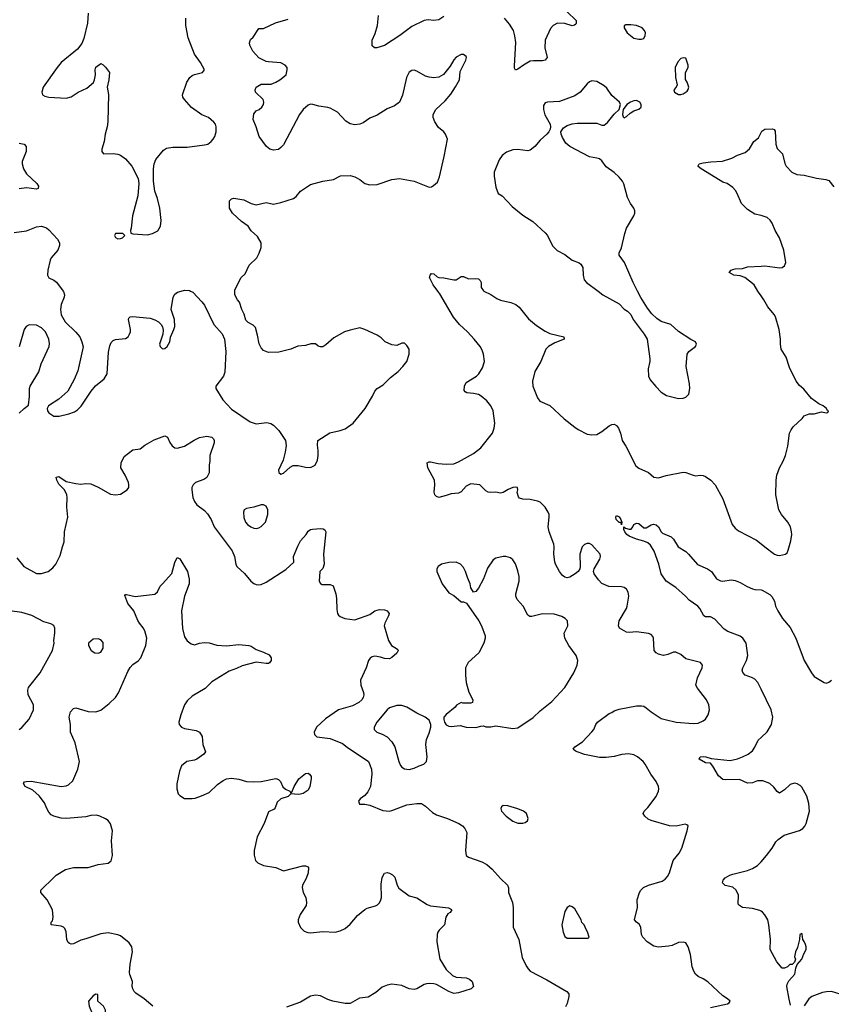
# Model space of a CAD drawing. Header units: inches. Extents: x 2220522 to 2384314, y 721474 to 893490.
# Tile 153 of 256: x 2283994 to 2290569, y 824226 to 832197. Entities that reach past the tile are written whole.
import ezdxf

# ---------------------------------------------------------------- set-up
doc = ezdxf.new("R2010")
doc.units = ezdxf.units.IN
doc.header["$MEASUREMENT"] = 0
for name, color, linetype in [('C2882', 7, 'Continuous'), ('C2883', 7, 'Continuous'), ('C2892', 7, 'Continuous'), ('C2893', 7, 'Continuous')]:
    doc.layers.add(name, color=color, linetype=linetype)

msp = doc.modelspace()

# ---------------------------------------------------------------- linework, layer by layer
at = {"layer": 'C2882', "color": 5}
for points, elevation in [([(2284346.9, 830000), (2284350, 829996), (2284356.4, 829970), (2284354.4, 829950), (2284330.4, 829890), (2284325.5, 829850), (2284328.8, 829808.8), (2284363, 829750), (2284450, 829668.4), (2284481.1, 829630), (2284497.6, 829590), (2284508.4, 829548.4), (2284465.1, 829354.9), (2284436.5, 829283.5), (2284384.9, 829190), (2284310, 829123.7), (2284227.7, 829070), (2284215.5, 829050), (2284219.3, 829030), (2284230, 829014), (2284270, 828988.2), (2284313.1, 828986.9), (2284393.1, 829006.9), (2284436.9, 829023.1), (2284462, 829038), (2284491.9, 829068.1), (2284572, 829190), (2284608.2, 829231.8), (2284677, 829290), (2284703.6, 829330), (2284713.5, 829506.5), (2284723.3, 829556.7), (2284735.8, 829584.2), (2284750, 829598.4), (2284770, 829607.2), (2284850, 829614.9), (2284871.6, 829628.4), (2284884.7, 829650), (2284891.1, 829670), (2284891.3, 829690), (2284876, 829770), (2284879, 829781), (2284888, 829790), (2284907.3, 829792.7), (2285050, 829780.8), (2285088.2, 829768.2), (2285119.3, 829750), (2285140.4, 829730), (2285151.7, 829711.7), (2285156.8, 829683.2), (2285154.8, 829650), (2285127.7, 829570), (2285131.3, 829550), (2285150, 829531.3), (2285170, 829536), (2285188.7, 829550), (2285209, 829590), (2285214.5, 829625.5), (2285243.7, 829690), (2285250, 829714), (2285247.3, 829770), (2285219.7, 829850), (2285238, 829950), (2285250, 829974.8), (2285271.1, 829991.1), (2285302.1, 830000)], 260), ([(2285377, 830000), (2285395.5, 829990), (2285470, 829912.4), (2285490, 829885.5), (2285567, 829730), (2285634.5, 829654.5), (2285653.4, 829610), (2285663.6, 829510), (2285655.6, 829344.4), (2285644.2, 829310), (2285583, 829230), (2285583, 829210), (2285640, 829120), (2285710, 829043.2), (2285862.2, 828942.2), (2285910, 828925), (2285994.7, 828934.7), (2286029.1, 828929.1), (2286050, 828914.6), (2286093.8, 828870), (2286147.4, 828790), (2286153.7, 828750), (2286145.3, 828694.7), (2286128.5, 828631.5), (2286091, 828550), (2286092, 828530), (2286110, 828518), (2286130, 828526), (2286184.5, 828575.5), (2286210, 828587.3), (2286250, 828587.3), (2286310, 828573.4), (2286349.3, 828570.7), (2286388.7, 828590), (2286406, 828630), (2286412.3, 828670), (2286412.7, 828710), (2286406.8, 828753.2), (2286409, 828791), (2286507.5, 828852.5), (2286590, 828870.4), (2286630, 828883.8), (2286696, 828930), (2286793.6, 829050), (2286851.8, 829150), (2286870, 829190.5), (2286889.8, 829210.2), (2286938.2, 829241.8), (2286998.6, 829301.4), (2287061.2, 829350), (2287099, 829390), (2287129.1, 829430.9), (2287148.7, 829490), (2287148.7, 829530), (2287130, 829558), (2287110, 829578), (2287090, 829578), (2287050, 829559), (2287010, 829565.2), (2286955.3, 829590), (2286921.5, 829621.5), (2286890, 829642.7), (2286789.5, 829689.5), (2286750, 829701.2), (2286670, 829684.5), (2286624.7, 829670), (2286538.5, 829621.5), (2286475.2, 829564.8), (2286450, 829548.7), (2286430, 829548), (2286413.2, 829553.2), (2286390, 829572), (2286351.8, 829571.8), (2286310, 829560.5), (2286247.1, 829552.9), (2286190, 829529.6), (2286093.4, 829506.6), (2286010, 829503.7), (2285970, 829519.3), (2285950, 829541.2), (2285932.9, 829572.9), (2285921.7, 829641.7), (2285903.7, 829703.7), (2285884.1, 829724.1), (2285845.1, 829745.1), (2285825.1, 829765.1), (2285812.3, 829812.3), (2285794, 829850), (2285775.3, 829910), (2285758, 829930), (2285738, 829970), (2285738, 830000)], 260), ([(2289590, 824200.7), (2289728, 824230), (2289742, 824238), (2289748.7, 824250), (2289728.7, 824270), (2289690, 824294.5), (2289567.3, 824407.3), (2289530.8, 824430.8), (2289490, 824449.7), (2289467.6, 824470), (2289453.9, 824493.9), (2289442.4, 824530), (2289429.5, 824629.5), (2289409.5, 824689.5), (2289390, 824722), (2289369.2, 824729.2), (2289330, 824727), (2289278.7, 824701.3), (2289250, 824695.4), (2289170, 824688.8), (2289130, 824697.3), (2289077.6, 824730), (2289041.3, 824770), (2289031, 824791), (2289027.1, 824850), (2289013.2, 824873.2), (2288989.4, 824890), (2288975.6, 824910), (2288997.7, 825010), (2288996, 825070), (2289014.3, 825130), (2289025.1, 825150), (2289047.9, 825172.1), (2289088.8, 825191.2), (2289198.4, 825221.6), (2289221.7, 825238.3), (2289240.7, 825259.3), (2289258.9, 825290), (2289288.3, 825390), (2289335.6, 825450), (2289357.6, 825490), (2289402, 825630), (2289409.2, 825670), (2289399.1, 825679.1), (2289383.7, 825683.7), (2289313, 825667), (2289257.2, 825670), (2289110, 825713), (2289085.2, 825725.2), (2289059.5, 825750), (2289046, 825770), (2289052.3, 825790), (2289082.3, 825817.7), (2289151.4, 825908.6), (2289169.8, 825950), (2289172.3, 825970), (2289168.5, 825990), (2289149.8, 826030), (2289106.6, 826090), (2289061.5, 826170), (2289045.4, 826190), (2288999.7, 826230), (2288970, 826245.8), (2288927.1, 826252.9), (2288872.7, 826247.3), (2288810, 826231.8), (2288744.2, 826224.2), (2288690, 826223.7), (2288570, 826247.8), (2288495.5, 826275.5), (2288479, 826290), (2288490, 826310.7), (2288552.7, 826350), (2288630, 826431), (2288645.2, 826450), (2288660.9, 826490), (2288676, 826510), (2288770, 826580.7), (2288791.9, 826588.1), (2288810, 826601), (2288850, 826614.8), (2288990, 826641), (2289030, 826642.8), (2289050, 826638.8), (2289070, 826626.8), (2289110, 826594), (2289190, 826540.7), (2289222, 826530), (2289312, 826510), (2289450, 826497.7), (2289490, 826501.7), (2289530, 826519.3), (2289550, 826534), (2289572, 826570), (2289581.6, 826610), (2289576.9, 826650), (2289558.7, 826690), (2289483.9, 826783.9), (2289472.4, 826810), (2289484, 826870), (2289523, 826950), (2289525.6, 826970), (2289510, 826993.6), (2289390, 827022.8), (2289350, 827057.3), (2289310, 827076), (2289290, 827076.9), (2289243.4, 827056.6), (2289210.2, 827049.8), (2289170, 827059.5), (2289149.3, 827070), (2289135.1, 827090), (2289129.8, 827189.8), (2289124.4, 827204.4), (2289110, 827220.7), (2289088.5, 827228.5), (2288990, 827241.3), (2288930, 827235.1), (2288910, 827239.6), (2288851.9, 827271.9), (2288843.7, 827290), (2288849.6, 827330), (2288909.7, 827430), (2288916.4, 827450), (2288929.6, 827529.6), (2288923.3, 827563.3), (2288910, 827585.2), (2288890, 827599.3), (2288870, 827606), (2288767.2, 827607.2), (2288710, 827633.2), (2288682, 827662), (2288648.7, 827710), (2288642, 827730), (2288649, 827750), (2288694.5, 827830), (2288698, 827850), (2288695.1, 827870), (2288630, 827945.2), (2288610, 827957.2), (2288590, 827956), (2288570, 827949.2), (2288550, 827928.7), (2288530.5, 827870), (2288534, 827770), (2288530.7, 827750), (2288517.3, 827730), (2288494, 827710), (2288450, 827682.9), (2288430, 827678.4), (2288410, 827684.5), (2288390, 827698), (2288367.3, 827730), (2288335.1, 827790), (2288330, 827808), (2288320.5, 827870), (2288323.5, 827930), (2288320.5, 827950), (2288282.9, 828050), (2288274, 828090), (2288282.9, 828170), (2288282, 828190), (2288274, 828210), (2288249.6, 828250), (2288230, 828272), (2288210, 828289.6), (2288190, 828299.6), (2288130, 828311.6), (2288070, 828315.1), (2288044.1, 828324.1), (2288035.1, 828335.1), (2288024, 828370), (2288028.7, 828390), (2288026, 828410), (2288010, 828413.2), (2287990, 828409), (2287950, 828392.7), (2287910.4, 828369.6), (2287890, 828363.7), (2287850, 828372.3), (2287810, 828369.4), (2287790, 828372.3), (2287770, 828383.7), (2287722, 828430), (2287650, 828438), (2287610, 828421.2), (2287570, 828373.2), (2287550, 828362.7), (2287490, 828359.5), (2287450, 828344.2), (2287390, 828329.5), (2287370, 828336), (2287358, 828350), (2287351.9, 828371.9), (2287357.6, 828430), (2287354, 828470), (2287299.6, 828570), (2287294, 828610), (2287310, 828618), (2287322.4, 828617.6), (2287384.7, 828604.7), (2287450, 828597.3), (2287510, 828600.2), (2287550, 828617.7), (2287670, 828685.3), (2287730, 828730.4), (2287824.7, 828850), (2287838.9, 828890), (2287842, 828930), (2287829.7, 829029.7), (2287809.5, 829070), (2287777, 829110), (2287732, 829150), (2287710, 829162.4), (2287671.3, 829171.3), (2287616.3, 829176.3), (2287603.3, 829183.3), (2287595.9, 829195.9), (2287598, 829230), (2287610, 829259.1), (2287694.5, 829310), (2287714.5, 829330), (2287742.3, 829377.7), (2287760.5, 829430), (2287751.6, 829490), (2287741.5, 829521.5), (2287725.6, 829550), (2287676.3, 829610), (2287622, 829670), (2287556.9, 829730), (2287509.1, 829789.1), (2287398, 829978), (2287381.4, 830000)], 240), ([(2287753.9, 830000), (2287810, 829971.3), (2287858.8, 829938.8), (2287890, 829926.8), (2287972.9, 829907.1), (2288014, 829890), (2288040.7, 829870), (2288115.8, 829775.8), (2288181.4, 829721.4), (2288250, 829674.9), (2288290, 829657.1), (2288402, 829630), (2288404.7, 829610), (2288330, 829579.5), (2288278.8, 829550), (2288257.3, 829530), (2288214.4, 829430), (2288167, 829350), (2288148.9, 829270), (2288151.8, 829230), (2288190, 829134.8), (2288208.9, 829108.9), (2288290, 829073.1), (2288405.3, 828965.3), (2288490, 828897.4), (2288518, 828878), (2288590, 828842.7), (2288630, 828836), (2288670, 828838.4), (2288710, 828862.4), (2288769.8, 828910.2), (2288790, 828919.5), (2288810, 828921.6), (2288830, 828910.6), (2288843.8, 828890), (2288860.4, 828850), (2288875.5, 828790), (2288905.5, 828745.5), (2288986, 828586), (2289010, 828564.9), (2289086.8, 828530), (2289130, 828493), (2289170, 828488.9), (2289230, 828507.2), (2289370, 828533.7), (2289390, 828532), (2289450, 828508.5), (2289470, 828504.9), (2289510.4, 828510.4), (2289530, 828508), (2289550, 828499.1), (2289594, 828470), (2289627.7, 828430), (2289690, 828318), (2289766, 828110), (2289790, 828080.7), (2289818.4, 828058.4), (2289964, 827984), (2290000, 827953.8)], 240), ([(2288679, 830000), (2288718.8, 829970), (2288850, 829896.3), (2288890, 829853), (2288916.9, 829836.9), (2288944.9, 829810), (2288963, 829770), (2289052.1, 829652.1), (2289076.3, 829610), (2289099.1, 829450), (2289099.1, 829430), (2289084, 829370), (2289087.3, 829310), (2289102, 829282), (2289146.6, 829226.6), (2289190, 829181), (2289234.4, 829154.4), (2289330, 829131), (2289368.4, 829131.6), (2289390, 829142), (2289413.6, 829166.4), (2289424, 829210), (2289421.2, 829250), (2289392.3, 829390), (2289402, 829490), (2289415.3, 829510), (2289468, 829550), (2289478, 829570), (2289468, 829590), (2289430, 829609), (2289331.5, 829671.5), (2289270, 829729.4), (2289190, 829754.5), (2289156.6, 829776.6), (2289115.8, 829815.8), (2289081, 829861), (2289027, 829947), (2288999.3, 830000)], 260), ([(2290000, 829960.4), (2289978, 829990), (2289972.4, 830000)], 240), ([(2283990, 829011.3), (2284029, 829050), (2284064.7, 829075.3), (2284073.6, 829146.4), (2284073, 829210), (2284078.9, 829230), (2284150, 829346.8), (2284168.4, 829411.6), (2284232.8, 829550), (2284235.6, 829575.6), (2284229.7, 829610), (2284202.4, 829670), (2284170, 829703.6), (2284130, 829723.6), (2284070, 829726), (2284045.8, 829714.2), (2284030.4, 829689.6), (2283990.4, 829549.6)], 260), ([(2283970, 827841), (2284028.8, 827768.8), (2284130, 827714.4), (2284170, 827713.4), (2284225.2, 827730), (2284261.3, 827758.7), (2284287.6, 827790), (2284321.7, 827858.3), (2284339.6, 827930), (2284355.1, 827970), (2284356.4, 828050), (2284382.6, 828170), (2284374.7, 828250), (2284379.5, 828330), (2284376, 828350), (2284356, 828390), (2284310, 828435.3), (2284294, 828470), (2284290, 828492), (2284310, 828498), (2284370, 828459.1), (2284450, 828441.3), (2284490, 828437.6), (2284530, 828442.6), (2284570, 828438), (2284630, 828411.8), (2284730, 828355.5), (2284770, 828350.5), (2284810, 828356.3), (2284864, 828390), (2284877.2, 828410), (2284879.3, 828430), (2284875.1, 828450), (2284849.6, 828510), (2284814.5, 828570), (2284815.1, 828610), (2284839.3, 828660.7), (2284910, 828713.4), (2284970, 828722.4), (2285008, 828752), (2285084.3, 828795.7), (2285170, 828828.8), (2285190, 828816.3), (2285210, 828774), (2285230, 828747.7), (2285250, 828730.5), (2285270, 828728.2), (2285330, 828743.1), (2285407, 828793), (2285450, 828813.1), (2285510, 828826), (2285550, 828816.3), (2285564.5, 828804.5), (2285570.7, 828790), (2285570.6, 828770.6), (2285534.9, 828670), (2285534.2, 828625.8), (2285528, 828590), (2285530, 828528), (2285510.8, 828490), (2285484.9, 828475.1), (2285418.8, 828450), (2285398.4, 828430), (2285389.1, 828410.9), (2285387.6, 828390), (2285397.4, 828330), (2285410, 828297.3), (2285430, 828270.5), (2285490, 828223.7), (2285516.1, 828196.1), (2285545.2, 828150), (2285570.3, 828090), (2285716.4, 827896.4), (2285735.3, 827850), (2285744.9, 827790), (2285753, 827770), (2285814.2, 827714.2), (2285866.4, 827650), (2285890, 827632.2), (2285910, 827624.2), (2285930, 827621.1), (2285950, 827624.6), (2285990, 827643.1), (2286150, 827746), (2286214.9, 827805.1), (2286212.5, 827850), (2286246.6, 827933.4), (2286270, 827977.6), (2286315.1, 828030), (2286330, 828056), (2286350, 828070.8), (2286366.6, 828073.4), (2286430, 828078), (2286453.7, 828073.7), (2286466.8, 828066.8), (2286473.4, 828050), (2286455.1, 827870), (2286460.7, 827790), (2286450, 827752.8), (2286426.7, 827730), (2286420.7, 827650), (2286430, 827631.3), (2286444, 827624), (2286510, 827625.5), (2286534.2, 827614.2), (2286553.7, 827550), (2286559.5, 827510), (2286562, 827422), (2286568.5, 827390), (2286577.2, 827377.2), (2286590, 827364.4), (2286629, 827349), (2286710, 827339.5), (2286830, 827380.5), (2286870, 827410.4), (2286910, 827422.4), (2286950, 827419.1), (2286971, 827410), (2286986, 827390), (2286982.8, 827370), (2286950.8, 827310), (2286947.3, 827290), (2286980.7, 827170), (2287006.8, 827130), (2287047.1, 827107.1), (2287056.8, 827096.8), (2287058.8, 827090), (2287050.4, 827069.6), (2287010, 827032.3), (2286990, 827023.6), (2286950, 827025.6), (2286916.3, 827036.3), (2286870, 827043.6), (2286850, 827039.5), (2286832, 827028), (2286819.3, 827010), (2286799.5, 826950), (2286754.9, 826850), (2286757.4, 826810), (2286780.4, 826750), (2286782.4, 826730), (2286777, 826710), (2286764.4, 826690), (2286740.5, 826670), (2286690, 826641.7), (2286577.3, 826610), (2286470, 826535.6), (2286398.8, 826470), (2286378.8, 826430), (2286381, 826410), (2286402, 826390), (2286510, 826376.5), (2286610, 826337.4), (2286646.5, 826306.5), (2286820.7, 826190), (2286844.9, 826130), (2286845.5, 826090), (2286835.5, 825990), (2286815.1, 825944.9), (2286790, 825917.2), (2286751.3, 825890), (2286738, 825870), (2286746, 825846), (2286790, 825846), (2286830, 825838.8), (2286935.5, 825795.5), (2286990, 825790.4), (2287010, 825794), (2287130, 825839.6), (2287210, 825852.3), (2287250, 825850.2), (2287280.5, 825830), (2287338.2, 825778.2), (2287370, 825758.3), (2287460.7, 825730), (2287550.6, 825690), (2287580.5, 825670), (2287600.5, 825650), (2287617.6, 825617.6), (2287604.9, 825470), (2287611, 825430), (2287630, 825417.3), (2287738.7, 825378.7), (2287778.2, 825358.2), (2287820.8, 825320.8), (2287890, 825243.7), (2287946, 825190), (2287952.5, 825167.5), (2287953.4, 825130), (2287986.8, 825050), (2287990.7, 825010), (2287990.3, 824850), (2288037.4, 824750), (2288065.8, 824605.8), (2288097.3, 824537.3), (2288112.5, 824512.5), (2288130, 824494.8), (2288264.8, 824424.8), (2288427.3, 824330), (2288442, 824310), (2288443.8, 824290), (2288428.5, 824231.5), (2288414.6, 824205.4)], 240), ([(2290000, 826777.5), (2289974.7, 826830), (2289950, 826857), (2289930, 826869.5), (2289870, 826889.3), (2289851.7, 826911.7), (2289846.6, 826930), (2289851.6, 826950), (2289883, 827010), (2289893.3, 827050), (2289880.4, 827150), (2289852.3, 827190), (2289830, 827206.2), (2289730, 827244.2), (2289701.9, 827261.9), (2289624.6, 827344.6), (2289590, 827361.6), (2289550, 827362.9), (2289537.2, 827370), (2289503.6, 827430), (2289487.3, 827450), (2289416.4, 827496.4), (2289387.6, 827530), (2289310, 827599.7), (2289231.1, 827651.1), (2289190, 827711.8), (2289170.9, 827790), (2289134, 827894), (2289103.5, 827943.5), (2289081.4, 827961.4), (2289050, 827976.3), (2288990, 827991.6), (2288930, 828016.9), (2288912, 828030), (2288897, 828050), (2288889.3, 828070.7), (2288888.4, 828091.6), (2288901, 828081), (2288930, 828071), (2288948.7, 828071.3), (2288962, 828090), (2288969.2, 828110.8), (2288990, 828121), (2289010, 828117.3), (2289050, 828082.8), (2289070, 828084), (2289110, 828107.7), (2289127.2, 828112.8), (2289150, 828107.3), (2289170, 828091), (2289190, 828051), (2289200.3, 828040.3), (2289270.3, 828010.3), (2289290.5, 827990), (2289329, 827929), (2289390, 827890.3), (2289412.7, 827870), (2289485.8, 827785.8), (2289566.8, 827750), (2289597.3, 827730), (2289638.8, 827670), (2289670, 827654.9), (2289690, 827650.5), (2289758.6, 827661.4), (2289790, 827657.3), (2289830, 827641.6), (2289886.9, 827606.9), (2289930.3, 827590.3), (2289950, 827584.4), (2290000, 827580.3)], 220), ([(2285073.7, 824210), (2285001.3, 824270), (2284935, 824315), (2284920.5, 824330), (2284909.7, 824350), (2284906, 824370), (2284908, 824410), (2284885.7, 824465.7), (2284883.8, 824483.8), (2284889.9, 824550), (2284908.2, 824650), (2284901.4, 824690), (2284882, 824722), (2284810, 824780.4), (2284790, 824788.6), (2284710, 824803.9), (2284650, 824796.2), (2284530, 824754.8), (2284490, 824745.7), (2284430, 824716.2), (2284410, 824712), (2284397.6, 824717.6), (2284386.9, 824726.9), (2284375.6, 824750), (2284371.5, 824811.5), (2284359.7, 824839.7), (2284349.6, 824849.6), (2284330, 824857), (2284249.1, 824869.1), (2284249, 824890), (2284258.6, 824901.4), (2284266, 824930), (2284259.5, 824990), (2284215.6, 825070), (2284164.5, 825130), (2284166, 825150), (2284270, 825252.4), (2284290, 825270.3), (2284364.4, 825315.6), (2284430, 825332), (2284550, 825333.6), (2284630, 825357.6), (2284710, 825367), (2284734.2, 825385.8), (2284745.6, 825430), (2284737.6, 825550), (2284747.1, 825630), (2284730, 825686.6), (2284710, 825714), (2284690, 825727.6), (2284644, 825750), (2284616.6, 825756.6), (2284570, 825754), (2284530, 825743), (2284369.8, 825729.8), (2284330, 825732.8), (2284270, 825748.5), (2284250, 825759.7), (2284230, 825780.5), (2284213.3, 825810), (2284196.1, 825856.1), (2284153, 825913), (2284099.8, 825959.8), (2284039, 825990), (2284026, 826014), (2284034, 826026), (2284046, 826030), (2284087.6, 826032.4), (2284330, 825988.8), (2284370, 825994.9), (2284390, 826003.1), (2284425.3, 826034.7), (2284466.2, 826130), (2284477.8, 826190), (2284443.6, 826343.6), (2284406, 826430), (2284405.7, 826490), (2284395.3, 826550), (2284405.4, 826594.6), (2284430, 826621.6), (2284450, 826626.7), (2284550, 826597.4), (2284610, 826593.7), (2284650, 826607), (2284719.3, 826660.7), (2284769.8, 826710.2), (2284793.9, 826746.1), (2284870, 826920.4), (2284888.1, 826951.9), (2284910, 826976.5), (2284952.6, 827007.4), (2284974.3, 827030), (2285016.4, 827130), (2285023, 827190), (2285008.2, 827248.2), (2284994.3, 827274.3), (2284963.7, 827310), (2284950, 827334), (2284919.5, 827410), (2284869.7, 827470), (2284846, 827534), (2284850, 827542), (2284858, 827542), (2284930, 827526.7), (2285090, 827546), (2285110, 827564.7), (2285133.2, 827610), (2285150, 827631), (2285226, 827714), (2285250, 827802), (2285270, 827842), (2285290, 827832), (2285354, 827730), (2285368.1, 827668.1), (2285366.7, 827630), (2285328.7, 827528.7), (2285305.5, 827410), (2285313.2, 827266.8), (2285330, 827201), (2285350, 827167.7), (2285382.8, 827142.8), (2285410, 827136.3), (2285450, 827150.4), (2285490, 827155.8), (2285530, 827152.4), (2285590, 827134.4), (2285670, 827127.7), (2285770, 827137.3), (2285850, 827130.8), (2285870, 827124), (2285910, 827097.3), (2285970, 827077.3), (2286015.5, 827055.5), (2286030.6, 827030.6), (2286030.8, 827010), (2286018, 826990), (2286010, 826986), (2285990, 826983.7), (2285910, 826996.2), (2285795.1, 826964.9), (2285750, 826943.7), (2285690, 826923.7), (2285550, 826837), (2285497.1, 826782.9), (2285390, 826719.7), (2285350, 826682), (2285330.4, 826650), (2285299.3, 826570), (2285284, 826510), (2285286.8, 826490), (2285304.7, 826470), (2285330, 826458.8), (2285422.5, 826442.5), (2285451, 826430), (2285473.2, 826393.2), (2285477.3, 826330), (2285498.8, 826270), (2285486, 826250), (2285430, 826209.3), (2285410, 826200.9), (2285348.1, 826191.9), (2285304.9, 826155.1), (2285288, 826112), (2285266.4, 826010), (2285266, 825970), (2285277.3, 825930), (2285290, 825914.8), (2285330, 825891), (2285390, 825890.7), (2285414.8, 825894.8), (2285467.9, 825912.1), (2285530, 825941.6), (2285596.2, 826003.8), (2285641.7, 826038.3), (2285669.7, 826050.3), (2285710, 826055.6), (2285767.9, 826047.9), (2285830, 826028.7), (2285890, 826026.4), (2285949.6, 826030.4), (2286070, 826053.4), (2286090, 826046), (2286106, 826030), (2286126.8, 825986.8), (2286147.3, 825967.3), (2286182, 825950), (2286190, 825934), (2286198, 825942), (2286216.2, 825990), (2286254.7, 826050), (2286310, 826094), (2286330, 826096.2), (2286341.3, 826090), (2286354.4, 826070), (2286354.7, 826050), (2286345.5, 825990), (2286330, 825958), (2286290, 825932.8), (2286270, 825928), (2286250, 825924.2), (2286191, 825929), (2286170, 825909.2), (2286110.6, 825889.4), (2286079.1, 825860.9), (2286062.9, 825817.1), (2286054.4, 825805.6), (2286010, 825784), (2285973.1, 825690), (2285917.7, 825582.3), (2285892.7, 825470), (2285893.1, 825433.1), (2285903.8, 825390), (2285922, 825370), (2285970, 825350.2), (2286070, 825332.2), (2286130, 825307.2), (2286287.1, 825347.1), (2286310, 825346.8), (2286330, 825338), (2286334, 825330), (2286330.4, 825290), (2286315.1, 825244.9), (2286286, 825190), (2286281.6, 825170), (2286290.3, 825130.3), (2286312.4, 825090), (2286318.4, 825050), (2286314.4, 825025.6), (2286267, 824953), (2286250.4, 824910), (2286250.4, 824890), (2286270, 824846.8), (2286298.8, 824818.8), (2286327.1, 824807.1), (2286350, 824804.9), (2286450, 824816), (2286550, 824810.3), (2286590, 824820.9), (2286630, 824840.3), (2286670, 824873.4), (2286730, 824944), (2286790, 824992.4), (2286810, 825003.2), (2286877.6, 825022.4), (2286892.3, 825030), (2286910, 825047.7), (2286920.5, 825070), (2286924, 825090), (2286922.8, 825197.2), (2286930, 825251.3), (2286950, 825286.8), (2286970, 825293), (2286990, 825287.7), (2287014.9, 825274.9), (2287033.7, 825253.7), (2287050.6, 825190), (2287065.5, 825165.5), (2287150, 825104.9), (2287210, 825086.8), (2287294.4, 825034.4), (2287323.2, 825023.2), (2287467.7, 825007.7), (2287492.8, 824992.8), (2287494.8, 824990), (2287481, 824970), (2287463.1, 824956.9), (2287444.9, 824930), (2287436, 824870), (2287393.4, 824826.6), (2287381, 824810), (2287376, 824790), (2287374, 824730), (2287396.3, 824590), (2287450, 824507.7), (2287499.9, 824459.9), (2287530, 824444.4), (2287610, 824439.3), (2287638, 824430), (2287658.8, 824410), (2287671, 824370), (2287650.5, 824349.5), (2287550, 824319.5), (2287510, 824314), (2287470, 824329.7), (2287370, 824386.4), (2287350, 824391.9), (2287310, 824394.8), (2287288.4, 824391.6), (2287270, 824385.4), (2287210.7, 824350), (2287190, 824345.1), (2287150, 824349.7), (2287090, 824377.3), (2287007.9, 824387.9), (2286970, 824381.1), (2286930, 824363.5), (2286878.6, 824321.4), (2286816.9, 824283.1), (2286746.1, 824273.9), (2286670, 824231.3), (2286630, 824232.1), (2286530, 824250.9), (2286490, 824263.1), (2286430, 824293.3), (2286390, 824299.8), (2286350, 824290.7), (2286270, 824243.8), (2286156.4, 824203.6)], 220), ([(2283990, 826451), (2284010, 826466), (2284070, 826534), (2284106, 826610), (2284105.6, 826650), (2284062.4, 826730), (2284059.7, 826770), (2284065.1, 826790), (2284159.5, 826910), (2284258.4, 827090), (2284272.7, 827150), (2284269.6, 827170.4), (2284279.3, 827230), (2284279.3, 827270), (2284270, 827292.3), (2284246.2, 827306.2), (2284190, 827323), (2284092.1, 827372.1), (2284010, 827396.4), (2283915.3, 827410)], 240), ([(2290000, 826034.5), (2289970, 826034.5), (2289930, 826019.3), (2289890, 826016), (2289825.8, 826045.8), (2289710, 826043.1), (2289690, 826046.9), (2289654.7, 826074.7), (2289610, 826152.7), (2289590, 826178), (2289550, 826181.6), (2289499, 826210), (2289506, 826230), (2289530, 826231.7), (2289551.3, 826230), (2289594.6, 826214.6), (2289750, 826199.6), (2289810, 826212.2), (2289850, 826228.4), (2289894.3, 826250), (2289930, 826278.3), (2289950, 826308.4), (2289976.2, 826363.8), (2290000, 826385.9)], 220), ([(2290000, 824978.4), (2289990, 824984.4), (2289930, 825000.7), (2289850, 825009.2), (2289824.7, 825024.7), (2289815.3, 825035.3), (2289816, 825110), (2289798, 825150), (2289770, 825173), (2289708.5, 825188.5), (2289686.6, 825210), (2289692, 825230), (2289709.5, 825250), (2289746.6, 825270), (2289770, 825279.6), (2289890, 825308.2), (2289930, 825325.5), (2289969.7, 825350.3), (2289991.2, 825368.8), (2290000, 825379.1)], 220)]:
    msp.add_lwpolyline(points, dxfattribs=dict(at, elevation=elevation))
for points, elevation in [([(2285970, 828269.3), (2285950, 828269.3), (2285890.4, 828249.6), (2285830, 828239.5), (2285812.5, 828227.5), (2285806.4, 828210), (2285810, 828166), (2285823.7, 828130), (2285839.3, 828110), (2285867.7, 828090), (2285890, 828081.3), (2285910, 828078.4), (2285930, 828083.8), (2285950, 828093.4), (2285984.5, 828130), (2286003.6, 828190), (2286004.5, 828230), (2285990, 828257.2)], 260), ([(2288870, 828108.7), (2288867.3, 828127.3), (2288850, 828125.2), (2288827.3, 828150), (2288824, 828170), (2288830, 828182), (2288850, 828171.3), (2288864.7, 828150), (2288871.6, 828128.4)], 220), ([(2287910, 827852), (2287850, 827838), (2287830, 827825.2), (2287784.8, 827755.2), (2287750.3, 827669.7), (2287710, 827595.3), (2287690, 827568.7), (2287670, 827562), (2287650, 827598), (2287643.7, 827630), (2287621.3, 827681.3), (2287606.6, 827730), (2287590, 827761.2), (2287564, 827790), (2287530, 827805.2), (2287470, 827802.7), (2287412, 827790), (2287384.7, 827770), (2287372, 827750), (2287372, 827730), (2287416, 827630), (2287470, 827558), (2287510, 827536), (2287570, 827484.7), (2287590, 827484.7), (2287614, 827474), (2287713.4, 827330), (2287734, 827290), (2287764, 827210), (2287764, 827190), (2287754.8, 827150), (2287714.8, 827070), (2287627, 826993), (2287606.4, 826950), (2287604.9, 826890), (2287612, 826832), (2287632.7, 826752.7), (2287664.7, 826690), (2287662, 826670), (2287650, 826664), (2287584, 826664), (2287570, 826668), (2287531.6, 826648.4), (2287522, 826630), (2287450, 826572.3), (2287430.5, 826550), (2287428.9, 826530), (2287434.9, 826510), (2287450, 826488), (2287470, 826477.1), (2287490, 826474), (2287563.4, 826483.4), (2287610, 826470.5), (2287690, 826466), (2287730, 826477.3), (2287750, 826478.8), (2287770, 826471), (2287810, 826471), (2287850, 826481), (2287990, 826459.5), (2288030, 826464.9), (2288152.9, 826547.1), (2288210, 826601.6), (2288304.2, 826675.8), (2288409.7, 826790.3), (2288482.9, 826910), (2288509.6, 826970), (2288515.6, 827010), (2288501.6, 827050), (2288442.4, 827130), (2288409.6, 827190.4), (2288405.1, 827230), (2288434.5, 827290), (2288432.7, 827330), (2288414, 827350), (2288385.4, 827365.4), (2288323.9, 827383.9), (2288230, 827388), (2288143.9, 827363.9), (2288126, 827366), (2288110, 827377.2), (2288071.5, 827450), (2288024, 827504), (2288012.3, 827530), (2288012.4, 827550), (2288041.1, 827650), (2288038.9, 827690), (2288030, 827735.3), (2288011.3, 827791.3), (2287990, 827824), (2287970, 827839.3), (2287931.7, 827851.7)], 260), ([(2284630, 827184), (2284590, 827182), (2284552, 827150), (2284552, 827130), (2284572, 827090), (2284602, 827070), (2284630, 827067.3), (2284650, 827076), (2284669.2, 827110), (2284670, 827155.3), (2284650, 827177.2)], 240), ([(2287090, 826645.1), (2287050, 826645.1), (2286990, 826627), (2286970, 826609.5), (2286888.2, 826510), (2286864.9, 826470), (2286864.9, 826450), (2286886.8, 826430), (2286930, 826413.1), (2286970, 826390.2), (2287010, 826351.4), (2287031.8, 826310), (2287065.2, 826190), (2287079.5, 826159.5), (2287090, 826144.9), (2287110, 826132.2), (2287150, 826127.2), (2287190, 826137), (2287230, 826157.1), (2287268.7, 826170), (2287289.5, 826190.5), (2287295.1, 826230), (2287283.7, 826330), (2287289.3, 826370), (2287310, 826422), (2287323.7, 826470), (2287324.5, 826490), (2287310, 826525.2), (2287279, 826550), (2287210, 826583.6), (2287130, 826631.6)], 260), ([(2287910, 825834), (2287896.9, 825823.1), (2287891.3, 825810), (2287898, 825790), (2287934.8, 825750), (2287990, 825707.7), (2288030, 825690.7), (2288069.1, 825690.9), (2288090, 825698), (2288108, 825710), (2288114, 825730), (2288099, 825770), (2288075.3, 825790), (2288030, 825809.2), (2287947.1, 825832.9)], 260), ([(2288450, 825022), (2288442, 825018), (2288430, 825008.7), (2288410, 824978), (2288385.5, 824870), (2288396, 824810), (2288410, 824774), (2288430, 824762), (2288590, 824762), (2288598, 824762), (2288606, 824770), (2288592.9, 824812.9), (2288582, 824830), (2288568, 824870), (2288549.1, 824889.1), (2288542, 824910), (2288490, 824999), (2288470, 825015.3)], 260), ([(2284610, 824308), (2284590, 824295.3), (2284551.3, 824250), (2284556, 824210), (2284580.7, 824150), (2284610, 824110.8), (2284631, 824090), (2284650, 824079.1), (2284670, 824079.1), (2284679.5, 824090), (2284687, 824110), (2284690, 824178), (2284673.2, 824210), (2284628, 824250), (2284626, 824306)], 240)]:
    msp.add_lwpolyline(points, close=True, dxfattribs=dict(at, elevation=elevation))
at = {"layer": 'C2883', "color": 5}
for points, elevation in [([(2284549.2, 832249.2), (2284544.2, 832170), (2284514.1, 832045.9), (2284496.4, 832003.6), (2284461.1, 831958.9), (2284330, 831849.6), (2284296.5, 831810), (2284184.9, 831650), (2284174, 831610), (2284178.8, 831590), (2284197.5, 831577.5), (2284230.4, 831570.4), (2284370, 831562), (2284410, 831572.9), (2284467.3, 831610), (2284536.8, 831643.2), (2284591, 831689), (2284600.5, 831710), (2284609.4, 831749.4), (2284606, 831790), (2284610, 831811.3), (2284650, 831842), (2284670, 831832), (2284690, 831812), (2284721, 831770), (2284715.8, 831710), (2284703.8, 831650), (2284712.2, 831592.2), (2284708.1, 831370), (2284702.8, 831330), (2284686.5, 831270), (2284679.5, 831210), (2284660.5, 831150), (2284658.8, 831130), (2284674, 831110), (2284750, 831113), (2284790, 831107.7), (2284810, 831099.1), (2284850, 831070.6), (2284901.6, 831010), (2284954, 830910), (2284959.3, 830870), (2284950.6, 830770), (2284907.3, 830610), (2284898, 830510), (2284892, 830490), (2284894, 830470), (2284910, 830462), (2285030, 830455.5), (2285070, 830466), (2285112.7, 830487.3), (2285135.1, 830524.9), (2285140.7, 830570), (2285129.5, 830670), (2285111.3, 830750), (2285087.6, 830810), (2285078.9, 830890), (2285078, 830990), (2285083.7, 831030), (2285095.5, 831064.5), (2285159.1, 831140.9), (2285184.2, 831155.8), (2285234.7, 831165.3), (2285350, 831165.2), (2285490, 831182.6), (2285517.2, 831190), (2285546, 831210), (2285562, 831230), (2285574, 831250), (2285585.1, 831290), (2285584.5, 831330), (2285579.5, 831350), (2285567.9, 831367.9), (2285523.8, 831403.8), (2285470, 831427.8), (2285386.1, 831486.1), (2285329.6, 831550), (2285316.2, 831570), (2285311.6, 831590), (2285348.2, 831690), (2285371.9, 831728.1), (2285390, 831744.4), (2285410, 831754.4), (2285475.3, 831770), (2285492, 831790), (2285457.4, 831850), (2285410, 831918.4), (2285359.1, 832050), (2285338.9, 832150), (2285340.5, 832210)], 280), ([(2287430, 832222.9), (2287390, 832195.1), (2287350, 832189.5), (2287304, 832196), (2287270.6, 832189.4), (2287170, 832142), (2287074.8, 832070), (2286950, 831989.3), (2286888.4, 831968.4), (2286868.4, 831968.4), (2286850, 831986), (2286849, 832030), (2286874.8, 832085.2), (2286892.3, 832150), (2286900.9, 832230)], 240), ([(2288430, 832259.3), (2288502.8, 832190), (2288502.8, 832170), (2288498, 832162), (2288488, 832152), (2288470, 832148.4), (2288410, 832165.3), (2288351.4, 832168.6), (2288314.9, 832150), (2288294.4, 832125.6), (2288251.7, 832030), (2288247.6, 831970), (2288268.2, 831890), (2288260.3, 831879.7), (2288250.6, 831870), (2288230, 831863.1), (2288155.1, 831864.9), (2288130, 831860.5), (2288074, 831830), (2288030, 831797.2), (2288010, 831789), (2288003.6, 831803.6), (2288002.7, 831822.7), (2288012.2, 832012.2), (2288005.9, 832065.9), (2287994.3, 832110), (2287961.8, 832161.8), (2287920.7, 832210)], 240), ([(2285738, 830000), (2285738, 830010), (2285788, 830110), (2285819.3, 830140.7), (2285853.2, 830210), (2285914, 830270), (2285934.2, 830305.8), (2285950, 830354), (2285949.3, 830390), (2285921, 830441), (2285868.3, 830488.3), (2285844.7, 830524.7), (2285790, 830564.5), (2285717.2, 830630), (2285694, 830670), (2285694, 830730), (2285710, 830746), (2285730, 830753.4), (2285810, 830738.5), (2285870, 830710.2), (2285910, 830699.1), (2285990, 830717.2), (2286050, 830704.6), (2286110, 830717), (2286211.8, 830748.2), (2286233.9, 830766.1), (2286270, 830808.4), (2286350, 830863.8), (2286450, 830890.6), (2286536, 830904), (2286591.6, 830931.6), (2286670, 830936), (2286710, 830926), (2286750, 830902.8), (2286790, 830870.7), (2286830, 830860.5), (2286890, 830863.8), (2287010, 830902), (2287070, 830912.2), (2287188.5, 830888.5), (2287310, 830841), (2287330, 830844.7), (2287346.3, 830853.7), (2287378, 830882), (2287394.9, 830925.1), (2287433.7, 831090), (2287459.5, 831230), (2287444.5, 831270), (2287430, 831289.3), (2287385.4, 831325.4), (2287356.2, 831370), (2287343.9, 831403.9), (2287344.5, 831430), (2287366, 831470), (2287440.7, 831539.3), (2287485.4, 831594.6), (2287525.4, 831654.6), (2287556, 831710), (2287561.2, 831778.8), (2287609, 831870), (2287613.2, 831890), (2287610, 831898), (2287590, 831914), (2287570, 831914), (2287530, 831893.2), (2287510, 831873.2), (2287479.9, 831820.1), (2287427.2, 831752.8), (2287390, 831731.5), (2287350, 831725.6), (2287310, 831731.1), (2287280.8, 831740.8), (2287210, 831781.6), (2287190, 831789.5), (2287170, 831787), (2287149, 831771), (2287128.7, 831730), (2287094.4, 831585.6), (2287070, 831529.5), (2287030, 831498.4), (2286970, 831474), (2286890, 831425.1), (2286830, 831399.6), (2286777.4, 831362.6), (2286748.1, 831351.9), (2286710, 831346), (2286670, 831352.8), (2286636.3, 831376.3), (2286567.6, 831447.6), (2286510, 831479.7), (2286490, 831486.9), (2286417.1, 831497.1), (2286370, 831510.8), (2286350, 831511.9), (2286330, 831505.4), (2286290, 831469.7), (2286259.6, 831430), (2286130, 831185.2), (2286110, 831161.2), (2286090, 831146.6), (2286050, 831140.7), (2286021.2, 831150), (2285994.5, 831170), (2285933.6, 831250), (2285909.7, 831329.7), (2285884, 831390), (2285890, 831434), (2285910, 831458), (2285932.7, 831470), (2285955.1, 831490), (2285969.3, 831510), (2285972.3, 831530), (2285965.2, 831550), (2285905.2, 831610), (2285901.2, 831630), (2285910, 831650.8), (2285950, 831676), (2286030, 831676.3), (2286070, 831690.6), (2286101.2, 831710), (2286151.8, 831750), (2286162, 831790), (2286159.5, 831810), (2286145.2, 831830), (2286110, 831846.6), (2286010, 831854.5), (2285990, 831859.5), (2285930, 831889.4), (2285882.9, 831942.9), (2285858, 831990), (2285855.1, 832010), (2285864.4, 832035.6), (2285884.1, 832055.9), (2285930, 832124.7), (2285970, 832126.8), (2286067.6, 832172.4), (2286170, 832202.4)], 260), ([(2288999.3, 830000), (2288962.9, 830070), (2288894.7, 830230), (2288849.7, 830289.7), (2288851.6, 830310), (2288869.6, 830350), (2288894.9, 830465.1), (2288909.7, 830510), (2288969.3, 830610), (2288976, 830630), (2288976, 830650), (2288969.3, 830670), (2288940.9, 830710), (2288916.6, 830756.6), (2288888.2, 830868.2), (2288876.2, 830890), (2288850, 830920.9), (2288810, 830959.5), (2288746.2, 831006.2), (2288710, 831053.2), (2288690, 831069.2), (2288670, 831077.2), (2288610, 831086.6), (2288450, 831169.2), (2288417.5, 831197.5), (2288390, 831242), (2288379.3, 831270), (2288377.2, 831290), (2288399.1, 831320.9), (2288430, 831340.5), (2288470, 831353), (2288510, 831358), (2288650, 831359.3), (2288670, 831358), (2288710, 831342), (2288730, 831342), (2288756.6, 831363.4), (2288810, 831430.8), (2288849.2, 831470.8), (2288862, 831510), (2288854, 831530), (2288790, 831583.7), (2288750, 831642.9), (2288730, 831660.5), (2288670, 831697.2), (2288630, 831701.2), (2288610, 831693.2), (2288590, 831677.2), (2288534, 831610), (2288490, 831580.7), (2288366, 831534), (2288270.7, 831529.3), (2288250, 831524), (2288236.8, 831503.2), (2288236.3, 831470), (2288247.1, 831427.1), (2288290.7, 831350), (2288294, 831330), (2288290.8, 831310.8), (2288280.5, 831290), (2288265.5, 831270), (2288210, 831222.4), (2288167, 831170), (2288130, 831141.3), (2288110, 831135.6), (2288030, 831146), (2287990, 831142.7), (2287936.8, 831123.2), (2287902, 831098), (2287878, 831062), (2287838.5, 830961.5), (2287837.3, 830930), (2287850, 830842), (2287870.6, 830790.6), (2287902.8, 830770), (2287984.8, 830684.8), (2288070, 830614.8), (2288150, 830564), (2288250, 830470.7), (2288268.7, 830448.7), (2288310, 830366), (2288347.9, 830327.9), (2288410, 830296), (2288470, 830251), (2288527.5, 830227.5), (2288538.5, 830218.5), (2288557.3, 830190), (2288558.8, 830130), (2288566.8, 830090), (2288586, 830070), (2288679, 830000)], 260), ([(2290000, 830611.5), (2289950, 830621.6), (2289890, 830659.3), (2289840.9, 830710), (2289806.6, 830790), (2289793.3, 830813.3), (2289770, 830839.3), (2289724, 830870), (2289690, 830882.4), (2289597.4, 830937.4), (2289514, 830990), (2289489.6, 831009.6), (2289490, 831014), (2289498, 831030), (2289530, 831038), (2289593, 831047), (2289688.2, 831051.8), (2289763.3, 831076.7), (2289810, 831100.4), (2289870, 831122), (2289907.5, 831152.5), (2289942, 831210), (2289980.4, 831239.6), (2290000, 831282.6)], 240), ([(2283990, 831196.3), (2284030.6, 831190.6), (2284046, 831170), (2284047.7, 831130), (2284013, 831050), (2284012.7, 831030), (2284023.8, 830990), (2284048, 830950), (2284132.1, 830872.1), (2284146, 830850), (2284144.7, 830830), (2284130, 830823.7), (2284050, 830836.3), (2283990, 830826.6)], 260), ([(2283950, 830472.9), (2284050, 830488.9), (2284130, 830518.7), (2284170, 830524.9), (2284210, 830512.2), (2284230, 830496.4), (2284299.7, 830419.7), (2284316, 830390), (2284316.9, 830370), (2284303.6, 830330), (2284250.2, 830270), (2284240.2, 830250), (2284221.5, 830170), (2284220.4, 830130), (2284230, 830107.3), (2284270, 830087.7), (2284291.7, 830071.7), (2284346.9, 830000)], 260), ([(2289972.4, 830000), (2289944.5, 830050), (2289868.5, 830108.5), (2289830, 830122.4), (2289778, 830130), (2289742, 830150), (2289759, 830170), (2289770, 830174.9), (2289790, 830180.5), (2289850, 830182.4), (2289890, 830195.8), (2290000, 830202)], 240), ([(2287381.4, 830000), (2287343.7, 830050), (2287314, 830110), (2287319, 830130), (2287330, 830141), (2287350, 830138.8), (2287376.3, 830116.3), (2287390, 830110.6), (2287430, 830107.3), (2287510, 830091), (2287530, 830091.3), (2287570, 830117.3), (2287590, 830119.1), (2287630, 830098.8), (2287690, 830102.8), (2287710, 830098), (2287725.4, 830085.4), (2287731.1, 830068.9), (2287732, 830030), (2287750, 830002), (2287753.9, 830000)], 240), ([(2285302.1, 830000), (2285330, 830008), (2285370, 830003.8), (2285377, 830000)], 260)]:
    msp.add_lwpolyline(points, dxfattribs=dict(at, elevation=elevation))
for points, elevation in [([(2288944, 832156), (2288904.7, 832155.3), (2288892, 832148), (2288891.3, 832130), (2288914.8, 832090), (2288970, 832047.3), (2289010, 832038), (2289030, 832038), (2289050, 832044.7), (2289062, 832070), (2289064, 832090), (2289055.3, 832110), (2289038, 832130), (2288990, 832149.2)], 260), ([(2289370, 831888), (2289350, 831882), (2289324.5, 831855.5), (2289304.7, 831810), (2289306, 831730), (2289321, 831670), (2289312, 831650), (2289292, 831630), (2289298, 831610), (2289330, 831591.3), (2289350, 831591.3), (2289370, 831598), (2289400.4, 831619.6), (2289408.9, 831631.1), (2289414, 831650), (2289402, 831690), (2289388.4, 831711.6), (2289388, 831770), (2289408, 831810), (2289408, 831830), (2289390, 831886)], 260), ([(2288990, 831542), (2288970, 831539), (2288942, 831530), (2288911.3, 831510), (2288882, 831470), (2288878, 831430), (2288882, 831410), (2288890, 831402), (2288910, 831412), (2288939, 831441), (2288970, 831458), (2289010, 831472), (2289028, 831490), (2289028, 831510), (2289018, 831530)], 260), ([(2284830, 830466), (2284770, 830466), (2284762, 830450), (2284770, 830434), (2284790, 830422), (2284810, 830424.7), (2284826, 830430), (2284846, 830450)], 280)]:
    msp.add_lwpolyline(points, close=True, dxfattribs=dict(at, elevation=elevation))
at = {"layer": 'C2892', "color": 5}
for points, elevation in [([(2290000, 827953.8), (2290030, 827928.5), (2290110, 827870.7), (2290130, 827860.7), (2290150, 827858.8), (2290198, 827870), (2290210, 827882), (2290218.4, 827901.6), (2290242, 827978), (2290249.5, 828029.5), (2290247, 828050), (2290238, 828090), (2290218, 828130), (2290166.6, 828190), (2290142.9, 828230), (2290118.7, 828350), (2290121.6, 828470), (2290127.6, 828510), (2290149.5, 828570), (2290178, 828622), (2290197.6, 828670), (2290217, 828743), (2290229.6, 828850.4), (2290242.4, 828877.6), (2290260.1, 828899.9), (2290332.1, 828967.9), (2290350, 828991), (2290390, 829006), (2290430, 829006.8), (2290490, 829021), (2290530, 829014), (2290542, 829018), (2290546, 829030), (2290536.4, 829036.4), (2290528.7, 829050), (2290502, 829070), (2290467.5, 829087.5), (2290409.7, 829129.7), (2290345.8, 829205.8), (2290310, 829236), (2290284.5, 829270), (2290230, 829382), (2290203.9, 829463.9), (2290163.7, 829530), (2290156, 829570), (2290156.2, 829610), (2290147.3, 829690), (2290116, 829790), (2290106, 829810), (2290053.4, 829873.4), (2290022.7, 829930), (2290000, 829960.4)], 240), ([(2290000, 827580.3), (2290010, 827579.5), (2290070, 827543.1), (2290087, 827527), (2290110, 827490.7), (2290115.6, 827450), (2290135.2, 827410), (2290173.8, 827350), (2290235.7, 827275.7), (2290282.4, 827190), (2290350.2, 827010), (2290407.8, 826907.8), (2290430, 826880.3), (2290510, 826830.5), (2290530, 826826.4), (2290550, 826834.4), (2290570, 826850.4)], 220), ([(2290000, 826385.9), (2290050, 826432.4), (2290085.4, 826490), (2290095.1, 826550), (2290080.7, 826610), (2290000, 826777.5)], 220), ([(2290000, 825379.1), (2290043.7, 825430), (2290089.3, 825490), (2290120.1, 825539.9), (2290139.5, 825560.5), (2290186, 825594), (2290310, 825633.4), (2290337.2, 825650), (2290353.1, 825666.9), (2290365.1, 825690), (2290391.1, 825790), (2290386.3, 825850), (2290370, 825909.6), (2290330, 825983.7), (2290317.4, 825997.4), (2290291.7, 826011.7), (2290270, 826016.2), (2290234.4, 826005.6), (2290190, 825960.9), (2290150, 825934), (2290130, 825948), (2290103.2, 825983.2), (2290070, 826014), (2290014.5, 826034.5), (2290000, 826034.5)], 220), ([(2290238.7, 824218.7), (2290227.2, 824267.2), (2290209.6, 824370), (2290211.3, 824388.7), (2290224.9, 824415.1), (2290272.3, 824470), (2290281.2, 824518.8), (2290292.9, 824547.1), (2290330, 824592), (2290345.6, 824634.4), (2290366, 824670), (2290366, 824690), (2290359.5, 824710), (2290350, 824735.3), (2290339, 824750), (2290333.6, 824793.6), (2290330, 824798), (2290314, 824790), (2290312, 824750), (2290294.8, 824685.2), (2290278.8, 824650), (2290271.3, 824610), (2290278, 824590), (2290272, 824568), (2290251.6, 824548.4), (2290232.7, 824547.3), (2290214, 824530), (2290190, 824518), (2290170, 824518), (2290128, 824570), (2290073.2, 824670), (2290076.9, 824750), (2290063.1, 824870), (2290053.5, 824910), (2290030.6, 824950.6), (2290011.5, 824971.5), (2290000, 824978.4)], 220), ([(2290830, 824173.3), (2290771.6, 824250), (2290750, 824266.6), (2290710, 824285.7), (2290570, 824327.9), (2290530, 824327.7), (2290498.2, 824321.8), (2290411.3, 824288.7), (2290388, 824270), (2290350, 824212.7)], 220)]:
    msp.add_lwpolyline(points, dxfattribs=dict(at, elevation=elevation))
at = {"layer": 'C2893', "color": 5, "elevation": 240}
for points in [[(2290000, 831282.6), (2290005.4, 831294.6), (2290030, 831311.1), (2290093.3, 831313.3), (2290107.3, 831307.3), (2290114, 831294), (2290119.6, 831190), (2290130, 831154.8), (2290172.7, 831110), (2290191.8, 831031.8), (2290202.4, 831010), (2290250, 830963.1), (2290290, 830944.9), (2290350, 830939.3), (2290450, 830914.9), (2290523.9, 830903.9), (2290550, 830894.4), (2290590, 830844.9)], [(2290000, 830202), (2290030, 830203.7), (2290152, 830188), (2290170, 830190.8), (2290190, 830204.7), (2290199.3, 830230), (2290184.2, 830330), (2290149.8, 830429.8), (2290113.6, 830490), (2290089.7, 830549.7), (2290073.9, 830573.9), (2290050, 830595.1), (2290010, 830609.5), (2290000, 830611.5)]]:
    msp.add_lwpolyline(points, dxfattribs=at)

doc.saveas('drawing.dxf')
